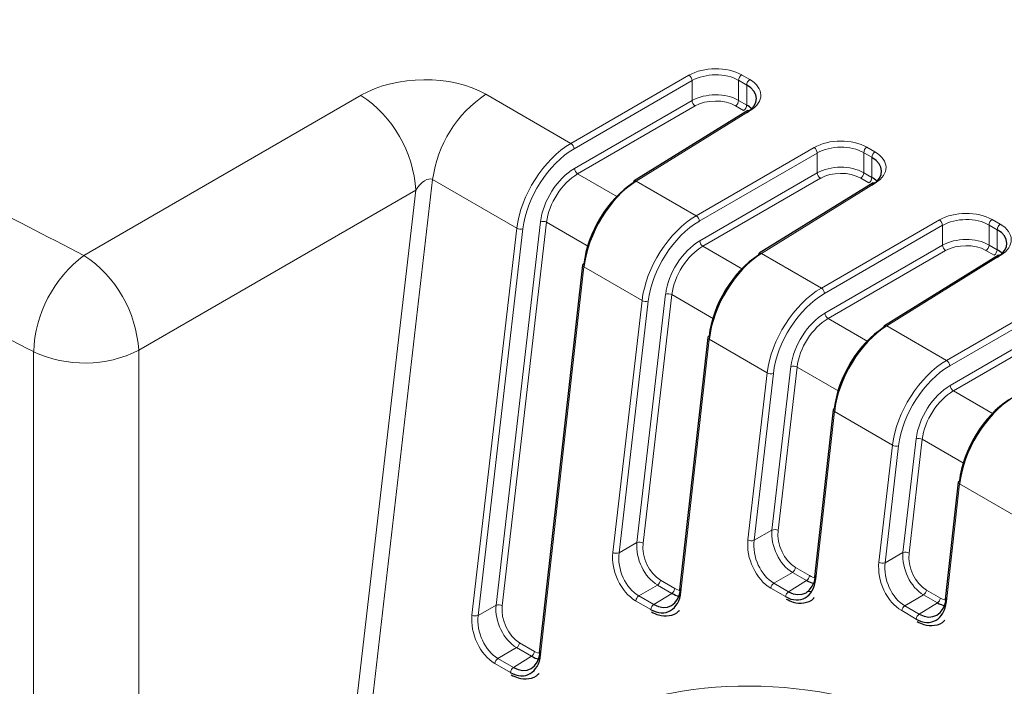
# Paper-space layout 'Blatt2' of a CAD drawing. Header units: millimetres. Extents: x 5 to 418, y 2 to 292.
# Tile 38 of 54: x 126 to 141, y 211 to 221. Entities that reach past the tile are written whole.
import ezdxf

# ---------------------------------------------------------------- set-up
doc = ezdxf.new("R2010")
doc.units = ezdxf.units.MM

psp = doc.layouts.new('Blatt2')

# ---------------------------------------------------------------- linework, layer by layer
at = {"color": 7, "linetype": 'Continuous', "lineweight": 18}
for p, q in [((134.312, 218.889), (136.088, 219.915)), ((136.882, 219.919), (137.004, 219.848)), ((136.135, 219.833), (134.359, 218.807)), ((136.135, 219.534), (136.135, 219.833)), ((136.836, 219.838), (136.836, 219.536)), ((136.958, 219.767), (136.836, 219.838)), ((136.958, 219.466), (136.958, 219.767)), ((126.979, 217.204), (131.151, 219.612)), ((133.031, 219.628), (134.312, 218.889)), ((134.366, 218.511), (136.135, 219.534)), ((136.182, 219.452), (134.413, 218.43)), ((136.912, 219.385), (136.79, 219.455)), ((136.836, 219.536), (136.958, 219.466)), ((137.011, 219.382), (135.296, 218.32)), ((136.198, 217.8), (137.974, 218.826)), ((138.768, 218.83), (138.89, 218.76)), ((138.021, 218.744), (136.245, 217.718)), ((138.021, 218.445), (138.021, 218.744)), ((138.722, 218.749), (138.722, 218.448)), ((138.844, 218.679), (138.722, 218.749)), ((138.844, 218.377), (138.844, 218.679)), ((134.413, 218.43), (135.012, 218.084)), ((136.251, 217.423), (138.021, 218.445)), ((138.722, 218.448), (138.844, 218.377)), ((132.229, 218.345), (130.76, 205.666)), ((133.497, 217.613), (132.229, 218.345)), ((135.296, 218.32), (136.198, 217.8)), ((138.068, 218.363), (136.298, 217.341)), ((138.897, 218.293), (137.182, 217.232)), ((138.797, 218.296), (138.675, 218.367)), ((131.975, 218.183), (127.804, 215.775)), ((130.223, 203.062), (131.975, 218.183)), ((133.184, 211.938), (133.852, 217.71)), ((133.945, 217.702), (133.277, 211.93)), ((134.575, 217.338), (133.945, 217.702)), ((138.083, 216.711), (139.859, 217.737)), ((139.906, 217.656), (138.13, 216.63)), ((139.906, 217.356), (139.906, 217.656)), ((140.607, 217.66), (140.607, 217.359)), ((140.729, 217.59), (140.607, 217.66)), ((140.654, 217.742), (140.776, 217.671)), ((132.822, 211.792), (133.497, 217.613)), ((133.59, 217.605), (132.915, 211.783)), ((140.729, 217.289), (140.729, 217.59)), ((136.298, 217.341), (136.897, 216.995)), ((138.137, 216.334), (139.906, 217.356)), ((140.607, 217.359), (140.729, 217.289)), ((137.182, 217.232), (138.083, 216.711)), ((139.954, 217.275), (138.184, 216.253)), ((140.782, 217.205), (139.067, 216.143)), ((140.683, 217.208), (140.561, 217.278)), ((134.507, 217.03), (133.856, 211.195)), ((135.382, 216.525), (134.507, 217.03)), ((135.305, 212.881), (135.738, 216.621)), ((135.831, 216.613), (135.398, 212.873)), ((136.46, 216.25), (135.831, 216.613)), ((139.969, 215.623), (141.745, 216.649)), ((134.943, 212.734), (135.382, 216.525)), ((135.475, 216.516), (135.036, 212.726)), ((141.792, 216.567), (140.016, 215.541)), ((138.184, 216.253), (138.783, 215.907)), ((140.022, 215.246), (141.792, 216.268)), ((141.839, 216.186), (140.07, 215.164)), ((139.067, 216.143), (139.969, 215.623)), ((136.393, 215.941), (135.969, 212.142)), ((137.268, 215.436), (136.393, 215.941)), ((126.222, 201.694), (126.222, 215.755)), ((127.804, 215.775), (127.804, 201.715)), ((136.977, 212.925), (137.268, 215.436)), ((137.361, 215.428), (137.07, 212.916)), ((137.339, 213.071), (137.624, 215.533)), ((137.717, 215.524), (137.432, 213.063)), ((138.346, 215.161), (137.717, 215.524)), ((140.07, 215.164), (140.669, 214.818)), ((138.278, 214.853), (137.997, 212.335)), ((139.153, 214.348), (138.278, 214.853)), ((139.311, 212.732), (139.509, 214.444)), ((139.602, 214.436), (139.404, 212.724)), ((140.231, 214.073), (139.602, 214.436)), ((138.949, 212.585), (139.153, 214.348)), ((139.246, 214.339), (139.042, 212.577)), ((140.164, 213.764), (139.967, 211.998)), ((141.039, 213.259), (140.164, 213.764)), ((137.07, 212.916), (137.339, 213.071)), ((135.036, 212.726), (135.305, 212.881)), ((139.042, 212.577), (139.311, 212.732)), ((137.694, 212.507), (137.906, 212.385)), ((135.66, 212.317), (135.877, 212.192)), ((137.648, 212.434), (137.366, 212.271)), ((137.587, 212.143), (137.86, 212.312)), ((137.86, 212.312), (137.648, 212.434)), ((135.614, 212.243), (135.332, 212.08)), ((135.831, 212.118), (135.614, 212.243)), ((137.541, 212.07), (137.32, 212.198)), ((137.366, 212.271), (137.587, 212.143)), ((139.666, 212.168), (139.875, 212.047)), ((135.513, 211.877), (135.286, 212.007)), ((135.332, 212.08), (135.558, 211.95)), ((135.558, 211.95), (135.831, 212.118)), ((139.621, 212.094), (139.338, 211.931)), ((139.829, 211.974), (139.621, 212.094)), ((132.915, 211.783), (133.184, 211.938)), ((139.511, 211.732), (139.292, 211.858)), ((139.338, 211.931), (139.557, 211.805)), ((139.557, 211.805), (139.829, 211.974)), ((133.494, 211.301), (133.211, 211.138)), ((133.718, 211.171), (133.494, 211.301)), ((133.539, 211.374), (133.764, 211.244)), ((133.211, 211.138), (133.446, 211.003)), ((133.446, 211.003), (133.718, 211.171)), ((133.4, 210.929), (133.165, 211.065))]:
    psp.add_line(p, q, dxfattribs=at)
at = {"color": 7, "linetype": 'Continuous', "lineweight": 25}
for p, q in [((136.977, 219.384), (135.262, 218.323)), ((138.863, 218.296), (137.148, 217.235)), ((140.748, 217.207), (139.033, 216.146)), ((134.488, 217.057), (133.836, 211.222)), ((136.373, 215.968), (135.949, 212.169)), ((138.259, 214.879), (137.978, 212.362)), ((140.144, 213.791), (139.947, 212.024)), ((137.88, 212.147), (137.94, 212.153))]:
    psp.add_line(p, q, dxfattribs=at)
at = {"color": 7, "linetype": 'Continuous', "lineweight": 18}
for centre, radius, start, end in [((136.03, 219.826), 0.106, 3.5432, 56.4801), ((136.939, 219.833), 0.103, 123.2422, 177.3468), ((137.061, 219.762), 0.103, 123.2422, 177.3468), ((130.128, 218.069), 1.851, 3.5409, 56.4591), ((134.041, 218.105), 1.827, 123.525, 172.4415), ((136.241, 219.54), 0.106, 183.5432, 236.4801), ((136.733, 219.541), 0.103, 303.2422, 357.3468), ((136.855, 219.471), 0.103, 303.2422, 357.3468), ((136.992, 219.356), 0.0325, 53.4824, 117.3347), ((134.254, 218.8), 0.106, 3.5432, 56.4801), ((137.915, 218.738), 0.106, 3.5432, 56.4801), ((138.824, 218.744), 0.103, 123.2422, 177.3468), ((138.946, 218.674), 0.103, 123.2422, 177.3468), ((134.471, 218.518), 0.106, 183.5432, 236.4801), ((138.126, 218.452), 0.106, 183.5432, 236.4801), ((138.619, 218.452), 0.103, 303.2422, 357.3468), ((135.277, 218.294), 0.0325, 53.4824, 117.3347), ((138.741, 218.382), 0.103, 303.2422, 357.3468), ((138.878, 218.267), 0.0325, 53.4824, 117.3347), ((136.139, 217.712), 0.106, 3.5432, 56.4801), ((133.889, 217.598), 0.118, 61.5664, 108.2185), ((139.801, 217.649), 0.106, 3.5432, 56.4801), ((140.71, 217.656), 0.103, 123.2422, 177.3468), ((140.832, 217.585), 0.103, 123.2422, 177.3468), ((133.553, 217.717), 0.118, 241.5664, 288.2185), ((136.357, 217.429), 0.106, 183.5432, 236.4801), ((140.012, 217.363), 0.106, 183.5432, 236.4801), ((140.505, 217.364), 0.103, 303.2422, 357.3468), ((128.124, 215.683), 1.903, 126.9789, 177.8491), ((125.956, 215.661), 1.851, 3.5409, 56.4591), ((137.162, 217.206), 0.0325, 53.4824, 117.3347), ((140.627, 217.294), 0.103, 303.2422, 357.3468), ((140.763, 217.178), 0.0325, 53.4824, 117.3347), ((134.518, 217.058), 0.0307, 183.4448, 248.9082), ((135.775, 216.509), 0.118, 61.5664, 108.2185), ((138.025, 216.623), 0.106, 3.5432, 56.4801), ((135.438, 216.628), 0.118, 241.5664, 288.2185), ((138.242, 216.341), 0.106, 183.5432, 236.4801), ((139.048, 216.117), 0.0325, 53.4824, 117.3347), ((136.404, 215.97), 0.0307, 183.4448, 248.9082), ((126.992, 217.397), 1.814, 244.8818, 296.598), ((139.91, 215.535), 0.106, 3.5432, 56.4801), ((137.324, 215.54), 0.118, 241.5664, 288.2185), ((137.661, 215.421), 0.118, 61.5664, 108.2185), ((140.128, 215.252), 0.106, 183.5432, 236.4801), ((138.289, 214.881), 0.0307, 183.4448, 248.9082), ((139.546, 214.332), 0.118, 61.5664, 108.2185), ((139.21, 214.451), 0.118, 241.5664, 288.2185), ((140.175, 213.793), 0.0307, 183.4448, 248.9082), ((137.375, 212.959), 0.118, 61.5664, 108.2185), ((137.033, 213.028), 0.118, 241.5664, 288.2185), ((135.342, 212.769), 0.118, 61.5664, 108.2185), ((134.999, 212.838), 0.118, 241.5664, 288.2185), ((139.348, 212.62), 0.118, 61.5664, 108.2185), ((137.591, 212.521), 0.104, 303.5123, 352.4427), ((139.005, 212.689), 0.118, 241.5664, 288.2185), ((135.557, 212.33), 0.104, 303.5123, 352.4427), ((137.802, 212.399), 0.104, 303.5123, 352.4427), ((135.773, 212.205), 0.104, 303.5123, 352.4427), ((137.424, 212.184), 0.104, 123.5123, 172.4427), ((139.563, 212.181), 0.104, 303.5123, 352.4427), ((135.39, 211.993), 0.104, 123.5123, 172.4427), ((137.645, 212.056), 0.104, 123.5123, 172.4427), ((139.771, 212.061), 0.104, 303.5123, 352.4427), ((133.221, 211.826), 0.118, 61.5664, 108.2185), ((135.616, 211.863), 0.104, 123.5123, 172.4427), ((139.396, 211.844), 0.104, 123.5123, 172.4427), ((132.878, 211.895), 0.118, 241.5664, 288.2185), ((139.614, 211.718), 0.104, 123.5123, 172.4427), ((133.436, 211.388), 0.104, 303.5123, 352.4427), ((133.269, 211.051), 0.104, 123.5123, 172.4427), ((133.661, 211.258), 0.104, 303.5123, 352.4427), ((133.503, 210.916), 0.104, 123.5123, 172.4427)]:
    psp.add_arc(centre, radius, start, end, dxfattribs=at)
at = {"color": 7, "linetype": 'Continuous', "lineweight": 25}
for centre, radius, start, end in [((135.282, 218.297), 0.0329, 127.0519, 186.4224), ((137.167, 217.208), 0.0329, 127.0519, 186.4224), ((134.513, 217.051), 0.0262, 106.0768, 167.0913), ((139.053, 216.12), 0.0329, 127.0519, 186.4224), ((136.399, 215.962), 0.0262, 106.0768, 167.0913), ((138.284, 214.874), 0.0262, 106.0768, 167.0913), ((140.17, 213.785), 0.0262, 106.0768, 167.0913), ((138.008, 212.364), 0.0307, 183.4448, 248.9082), ((135.98, 212.171), 0.0307, 183.4448, 248.9082), ((139.978, 212.026), 0.0307, 183.4448, 248.9082), ((133.867, 211.224), 0.0307, 183.4448, 248.9082)]:
    psp.add_arc(centre, radius, start, end, dxfattribs=at)
at = {"color": 7, "linetype": 'Continuous', "lineweight": 18}
for centre, major_axis, ratio, start_param, end_param in [((136.482, 219.679), (0.567, 0.009), 0.587473, 0.776176, 2.329519), ((132.076, 219.058), (1.342, 0.036), 0.587018, 0.763393, 2.31656), ((136.483, 219.625), (0.5, 0.009), 0.588816, 0.774897, 2.32824), ((136.604, 219.609), (0.567, 0.009), 0.587473, 5.506018, 7.059361), ((136.483, 219.326), (0.5, 0.007), 0.586126, 0.777443, 2.330786), ((136.483, 219.272), (0.433, 0.007), 0.587473, 0.776176, 2.329519), ((134.327, 217.944), (0.598, 1.002), 0.586803, 0.811623, 2.22499), ((138.367, 218.591), (0.567, 0.009), 0.587473, 0.776176, 2.329519), ((138.368, 218.537), (0.5, 0.009), 0.588816, 0.774897, 2.32824), ((134.373, 217.917), (0.565, 0.944), 0.587369, 0.812156, 2.225524), ((138.489, 218.52), (0.567, 0.009), 0.587473, 5.506018, 7.059361), ((138.368, 218.237), (0.5, 0.007), 0.586126, 0.777443, 2.330786), ((132.091, 218.114), (0.14, 0.23), 0.501151, 0.020763, 1.57393), ((134.375, 217.918), (0.376, 0.629), 0.587369, 0.812156, 2.225524), ((134.421, 217.89), (0.343, 0.572), 0.588357, 0.813094, 2.226462), ((138.369, 218.183), (0.433, 0.007), 0.587473, 0.776176, 2.329519), ((136.213, 216.856), (0.598, 1.002), 0.586803, 0.811623, 2.22499), ((140.253, 217.502), (0.567, 0.009), 0.587473, 0.776176, 2.329519), ((136.259, 216.828), (0.565, 0.944), 0.587369, 0.812156, 2.225524), ((140.254, 217.448), (0.5, 0.009), 0.588816, 0.774897, 2.32824), ((140.375, 217.432), (0.567, 0.009), 0.587473, 5.506018, 7.059361), ((136.261, 216.829), (0.376, 0.629), 0.587369, 0.812156, 2.225524), ((136.307, 216.802), (0.343, 0.572), 0.588357, 0.813094, 2.226462), ((140.254, 217.149), (0.5, 0.007), 0.586126, 0.777443, 2.330786), ((140.255, 217.095), (0.433, 0.007), 0.587473, 0.776176, 2.329519), ((138.098, 215.767), (0.598, 1.002), 0.586803, 0.811623, 2.22499), ((138.144, 215.74), (0.565, 0.944), 0.587369, 0.812156, 2.225524), ((138.146, 215.741), (0.376, 0.629), 0.587369, 0.812156, 2.225524), ((138.192, 215.713), (0.343, 0.572), 0.588357, 0.813094, 2.226462), ((139.984, 214.679), (0.598, 1.002), 0.586803, 0.811623, 2.22499), ((140.03, 214.651), (0.565, 0.944), 0.587369, 0.812156, 2.225524), ((140.032, 214.652), (0.376, 0.629), 0.587369, 0.812156, 2.225524), ((140.078, 214.624), (0.343, 0.572), 0.588357, 0.813094, 2.226462), ((137.691, 212.867), (-0.196, 0.462), 0.640933, 0.863979, 2.434471), ((137.738, 212.886), (-0.161, 0.405), 0.652481, 0.880233, 2.450725), ((137.378, 212.693), (-0.211, 0.53), 0.652481, 0.880233, 2.450725), ((137.424, 212.713), (-0.175, 0.472), 0.663541, 0.897771, 2.468263), ((135.658, 212.677), (-0.196, 0.462), 0.640933, 0.863979, 2.434471), ((135.704, 212.696), (-0.161, 0.405), 0.652481, 0.880233, 2.450725), ((135.344, 212.503), (-0.211, 0.53), 0.652481, 0.880233, 2.450725), ((135.391, 212.522), (-0.175, 0.472), 0.663541, 0.897771, 2.468263), ((139.664, 212.527), (-0.196, 0.462), 0.640933, 0.863979, 2.434471), ((139.71, 212.547), (-0.161, 0.405), 0.652481, 0.880233, 2.450725), ((139.35, 212.354), (-0.211, 0.53), 0.652481, 0.880233, 2.450725), ((139.397, 212.373), (-0.175, 0.472), 0.663541, 0.897771, 2.468263), ((137.948, 212.765), (-0.162, 0.406), 0.648949, 2.452196, 2.730228), ((135.919, 212.572), (-0.162, 0.406), 0.648949, 2.452196, 2.730228), ((139.917, 212.427), (-0.162, 0.406), 0.648949, 2.452196, 2.730228), ((133.537, 211.734), (-0.196, 0.462), 0.640933, 0.863979, 2.434471), ((133.583, 211.753), (-0.161, 0.405), 0.652481, 0.880233, 2.450725), ((139.803, 197.657), (-5.084, 12.639), 0.65101, 5.739269, 6.938021), ((133.223, 211.56), (-0.211, 0.53), 0.652481, 0.880233, 2.450725), ((133.27, 211.58), (-0.175, 0.472), 0.663541, 0.897771, 2.468263), ((133.806, 211.625), (-0.162, 0.406), 0.648949, 2.452196, 2.730228)]:
    psp.add_ellipse(centre, major_axis=major_axis, ratio=ratio, start_param=start_param, end_param=end_param, dxfattribs=at)
at = {"color": 7, "linetype": 'Continuous', "lineweight": 25}
for centre, major_axis, ratio, start_param, end_param in [((136.604, 219.555), (0.5, 0.009), 0.588816, 5.504739, 7.058082), ((136.604, 219.255), (0.5, 0.007), 0.586126, 0.528925, 0.777443), ((138.49, 218.466), (0.5, 0.009), 0.588816, 5.504739, 7.058082), ((135.263, 217.403), (0.536, 0.961), 0.567218, 0.794692, 2.20806), ((135.311, 217.377), (0.569, 1.019), 0.567804, 0.795158, 2.208525), ((138.49, 218.167), (0.5, 0.007), 0.586126, 0.528925, 0.777443), ((140.376, 217.378), (0.5, 0.009), 0.588816, 5.504739, 7.058082), ((137.148, 216.315), (0.536, 0.961), 0.567218, 0.794692, 2.20806), ((137.196, 216.288), (0.569, 1.019), 0.567804, 0.795158, 2.208525), ((140.376, 217.078), (0.5, 0.007), 0.586126, 0.528925, 0.777443), ((139.034, 215.226), (0.536, 0.961), 0.567218, 0.794692, 2.20806), ((139.082, 215.199), (0.569, 1.019), 0.567804, 0.795158, 2.208525), ((140.919, 214.138), (0.536, 0.961), 0.567218, 0.794692, 2.20806), ((140.967, 214.111), (0.569, 1.019), 0.567804, 0.795158, 2.208525), ((137.597, 212.567), (-0.212, 0.531), 0.648949, 2.452196, 4.022688), ((137.643, 212.586), (-0.175, 0.474), 0.656308, 2.471353, 4.041844), ((137.901, 212.746), (-0.199, 0.462), 0.640983, 2.433964, 2.739422), ((135.615, 212.393), (-0.175, 0.474), 0.656308, 2.471353, 4.041844), ((135.568, 212.374), (-0.212, 0.531), 0.648949, 2.452196, 4.022688), ((135.873, 212.552), (-0.199, 0.462), 0.640983, 2.433964, 2.739422), ((139.613, 212.249), (-0.175, 0.474), 0.656308, 2.471353, 4.041844), ((139.566, 212.229), (-0.212, 0.531), 0.648949, 2.452196, 4.022688), ((139.871, 212.408), (-0.199, 0.462), 0.640983, 2.433964, 2.739422), ((133.455, 211.426), (-0.212, 0.531), 0.648949, 2.452196, 4.022688), ((133.502, 211.446), (-0.175, 0.474), 0.656308, 2.471353, 4.041844), ((133.76, 211.605), (-0.199, 0.462), 0.640983, 2.433964, 2.739422)]:
    psp.add_ellipse(centre, major_axis=major_axis, ratio=ratio, start_param=start_param, end_param=end_param, dxfattribs=at)
at = {"color": 7, "linetype": 'Continuous', "lineweight": 18}
for points, knots in [([(92.032, 237.913), (93.314, 237.037), (95.877, 235.284), (99.44, 232.958), (102.668, 230.91), (105.545, 229.133), (108.462, 227.376), (111.415, 225.643), (114.405, 223.933), (117.431, 222.246), (120.495, 220.582), (123.673, 218.897), (125.85, 217.782), (126.979, 217.204)], [0, 0, 0, 0, 0.118734, 0.237507, 0.321524, 0.405556, 0.489627, 0.573712, 0.657645, 0.741591, 0.825577, 0.909577, 1, 1, 1, 1]), ([(126.222, 215.755), (125.089, 216.335), (121.854, 217.993), (116.626, 220.803), (110.586, 224.211), (104.695, 227.713), (99.521, 230.953), (95.011, 233.898), (92.439, 235.657), (91.152, 236.537)], [0, 0, 0, 0, 0.090426, 0.258303, 0.426287, 0.594334, 0.762488, 0.881225, 1, 1, 1, 1])]:
    psp.add_open_spline(points, degree=3, knots=knots, dxfattribs=at)
at = {"color": 7, "linetype": 'Continuous', "lineweight": 25}
for points, knots in [([(137.555, 212.031), (137.589, 212.014), (137.676, 211.971), (137.821, 211.967), (137.936, 212.002), (137.971, 212.052), (137.974, 212.055)], [0, 0, 0, 0, 0.2343437, 0.5937885, 0.9762479, 1, 1, 1, 1]), ([(135.526, 211.838), (135.56, 211.821), (135.647, 211.778), (135.793, 211.774), (135.907, 211.809), (135.943, 211.859), (135.945, 211.862)], [0, 0, 0, 0, 0.2343437, 0.5937885, 0.9762479, 1, 1, 1, 1]), ([(139.524, 211.694), (139.558, 211.677), (139.645, 211.634), (139.791, 211.63), (139.905, 211.664), (139.941, 211.714), (139.943, 211.717)], [0, 0, 0, 0, 0.234344, 0.593789, 0.976248, 1, 1, 1, 1]), ([(133.413, 210.891), (133.448, 210.874), (133.535, 210.831), (133.68, 210.827), (133.794, 210.862), (133.83, 210.911), (133.832, 210.914)], [0, 0, 0, 0, 0.2343437, 0.5937885, 0.9762479, 1, 1, 1, 1])]:
    psp.add_open_spline(points, degree=3, knots=knots, dxfattribs=at)

doc.saveas('drawing.dxf')
